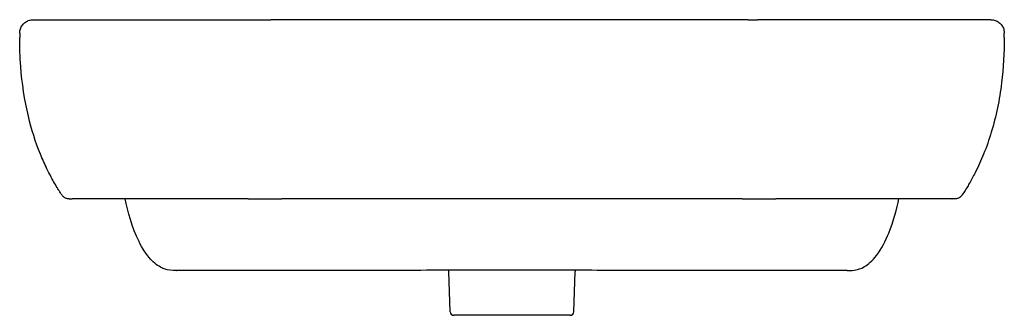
# Model space of a CAD drawing. Header units: millimetres. Extents: x -275 to 275, y -19 to 850.
# Tile 2 of 2: x -275 to 275, y 685 to 850. Entities that reach past the tile are written whole.
import ezdxf

# ---------------------------------------------------------------- set-up
doc = ezdxf.new("R2010")
doc.units = ezdxf.units.MM
doc.layers.add('GEB-KONTUR-A', color=5, linetype='CONTINUOUS')

msp = doc.modelspace()

# ---------------------------------------------------------------- linework, layer by layer
at = {"layer": 'GEB-KONTUR-A', "ltscale": 25}
for p, q in [((-267.5, 850), (-266.05, 850)), ((-266, 850), (-266.05, 850)), ((-265.9, 850), (-266, 850)), ((-265.9, 850), (-137.35, 850)), ((-137.35, 850), (-134.8, 850)), ((-131.84, 850), (-134.8, 850)), ((0, 850), (-131.84, 850)), ((131.84, 850), (0, 850)), ((131.84, 850), (134.8, 850)), ((134.8, 850), (137.35, 850)), ((265.9, 850), (137.35, 850)), ((266, 850), (266.05, 850)), ((267.5, 850), (266.05, 850)), ((-275, 842.5), (-275, 840.01)), ((275, 840.01), (275, 842.5)), ((-251.52, 752.24), (-251.52, 752.24)), ((-247.35, 750), (-245.85, 750)), ((-245.85, 750), (-245.85, 750)), ((-245.85, 750), (-245.74, 750)), ((-147.45, 750), (-128.56, 750)), ((-128.56, 750), (-128.56, 750)), ((0, 750), (-128.56, 750)), ((128.56, 750), (0, 750)), ((128.56, 750), (147.45, 750)), ((128.56, 750), (128.56, 750)), ((245.74, 750), (245.85, 750)), ((245.85, 750), (245.85, 750)), ((247.35, 750), (245.85, 750)), ((251.52, 752.24), (251.52, 752.24)), ((-34.56, 686.93), (-35.35, 709.51)), ((-35.35, 709.51), (-35.35, 709.51)), ((34.56, 686.93), (35.35, 709.51)), ((35.35, 709.51), (35.35, 709.51)), ((0, 685), (-32.56, 685)), ((32.56, 685), (0, 685))]:
    msp.add_line(p, q, dxfattribs=at)
for centre, radius, start, end in [((-187.48, 716), 6, 269.914, 272.6029), ((-187.49, 716.02), 6.03, 273.1948, 273.1951), ((187.49, 716.08), 6.08, 266.7864, 266.7866), ((187.48, 716), 6, 267.3971, 270.086), ((-32.56, 687), 2, 182, 270), ((32.56, 687), 2, 270, 358)]:
    msp.add_arc(centre, radius, start, end, dxfattribs=at)
for points, knots in [([(-275, 842.5), (-275, 843.31), (-274.87, 844.13), (-274.35, 845.65), (-273.97, 846.38), (-273.01, 847.65), (-272.42, 848.21), (-271.11, 849.12), (-270.38, 849.47), (-269.27, 849.8), (-268.93, 849.87), (-268.22, 849.97), (-267.86, 850), (-267.5, 850)], [0, 0, 0, 0, 0.24315, 0.24315, 0.481977, 0.481977, 0.72096, 0.72096, 0.959937, 0.959937, 1.065762, 1.065762, 1.173771, 1.173771, 1.173771, 1.173771]), ([(265.9, 850), (265.91, 850), (265.91, 850), (265.91, 850), (265.91, 850), (265.91, 850), (265.91, 850), (265.9, 850), (265.91, 850), (265.92, 850), (265.92, 850), (265.93, 850), (265.93, 850), (265.94, 850), (265.94, 850), (265.94, 850), (265.95, 850), (265.96, 850), (265.96, 850), (265.97, 850), (265.97, 850), (265.98, 850), (265.99, 850), (265.99, 850), (266, 850)], [0, 0, 0, 0, 0.011611, 0.011611, 0.011611, 0.02819, 0.02819, 0.02819, 0.092075, 0.092075, 0.092075, 0.25, 0.25, 0.25, 0.325795, 0.325795, 0.325795, 0.5, 0.5, 0.5, 0.673414, 0.673414, 0.673414, 1, 1, 1, 1]), ([(267.5, 850), (267.91, 850), (268.31, 849.97), (269.1, 849.84), (269.49, 849.74), (270.62, 849.37), (271.35, 848.99), (272.62, 848.04), (273.19, 847.45), (274.11, 846.14), (274.46, 845.4), (274.9, 843.95), (275, 843.22), (275, 842.5)], [0, 0, 0, 0, 0.121705, 0.121705, 0.240306, 0.240306, 0.479284, 0.479284, 0.718234, 0.718234, 0.957989, 0.957989, 1.174007, 1.174007, 1.174007, 1.174007]), ([(-251.52, 752.24), (-251.84, 752.72), (-252.19, 753.26), (-252.91, 754.38), (-253.26, 754.93), (-254.24, 756.53), (-254.91, 757.65), (-256.21, 759.9), (-256.84, 761.04), (-258.27, 763.72), (-259.06, 765.27), (-261.12, 769.52), (-262.31, 772.22), (-266.14, 781.68), (-268.38, 788.75), (-272.3, 805.12), (-273.7, 814.56), (-274.81, 829.27), (-275, 834.65), (-275, 840.01)], [0, 0, 0, 0, 0.283763, 0.283763, 0.526377, 0.526377, 0.93336, 0.93336, 1.319873, 1.319873, 1.844635, 1.844635, 2.770061, 2.770061, 5.061605, 5.061605, 7.878964, 7.878964, 9.489163, 9.489163, 9.489163, 9.489163]), ([(275, 840.01), (275, 831.57), (274.54, 823.11), (272.33, 805.39), (270.4, 796.01), (266.47, 783.05), (265.04, 778.96), (262, 771.46), (260.43, 767.99), (257.65, 762.52), (256.54, 760.48), (254.96, 757.74), (254.48, 756.93), (253.41, 755.17), (252.83, 754.25), (252.03, 753.02), (251.77, 752.61), (251.52, 752.24)], [0, 0, 0, 0, 2.533312, 2.533312, 5.354933, 5.354933, 6.717152, 6.717152, 7.905347, 7.905347, 8.579223, 8.579223, 8.875052, 8.875052, 9.267451, 9.267451, 9.485727, 9.485727, 9.485727, 9.485727]), ([(-247.35, 750), (-247.64, 750), (-247.93, 750.02), (-248.48, 750.12), (-248.75, 750.19), (-249.52, 750.46), (-249.99, 750.72), (-250.84, 751.38), (-251.22, 751.79), (-251.52, 752.24)], [0, 0, 0, 0, 0.0859882, 0.0859882, 0.1695233, 0.1695233, 0.3287385, 0.3287385, 0.490925, 0.490925, 0.490925, 0.490925]), ([(-147.45, 750), (-148.37, 750), (-149.29, 750), (-151.1, 750), (-152, 750), (-153.18, 750), (-153.48, 750), (-154.64, 750), (-155.52, 750), (-157.25, 750), (-158.1, 750), (-159.27, 750), (-159.59, 750), (-160.74, 750), (-161.58, 750), (-163.24, 750), (-164.07, 750), (-165.18, 750), (-165.47, 750), (-166.36, 750), (-166.97, 750), (-168.73, 750), (-169.89, 750), (-171.14, 750), (-171.25, 750), (-172.48, 750), (-173.6, 750), (-175.39, 750), (-176.06, 750), (-177.82, 750), (-178.9, 750), (-180.62, 750), (-181.26, 750), (-182.96, 750), (-184, 750), (-185.59, 750), (-186.14, 750), (-186.76, 750), (-186.83, 750), (-187.81, 750), (-188.72, 750), (-190.33, 750), (-191.03, 750), (-192.62, 750), (-193.5, 750), (-195.06, 750), (-195.74, 750), (-197.28, 750), (-198.14, 750), (-199.65, 750), (-200.31, 750), (-201.81, 750), (-202.64, 750), (-203.59, 750), (-203.71, 750), (-204.35, 750), (-204.87, 750), (-206.04, 750), (-206.69, 750), (-207.97, 750), (-208.6, 750), (-209.39, 750), (-209.55, 750), (-210.34, 750), (-210.96, 750), (-212.2, 750), (-212.82, 750), (-213.58, 750), (-213.74, 750), (-214.51, 750), (-215.12, 750), (-216.31, 750), (-216.91, 750), (-217.65, 750), (-217.82, 750), (-218.08, 750), (-218.17, 750), (-218.79, 750), (-219.31, 750), (-220.33, 750), (-220.84, 750), (-221.54, 750), (-221.74, 750), (-222.44, 750), (-222.94, 750), (-223.93, 750), (-224.42, 750), (-225.19, 750), (-225.47, 750), (-226.23, 750), (-226.7, 750), (-227.64, 750), (-228.1, 750), (-228.84, 750), (-229.13, 750), (-229.54, 750), (-229.66, 750), (-230.32, 750), (-230.85, 750), (-231.87, 750), (-232.38, 750), (-233.3, 750), (-233.72, 750), (-234.25, 750), (-234.36, 750), (-234.75, 750), (-235.02, 750), (-235.51, 750), (-235.73, 750), (-236.2, 750), (-236.44, 750), (-236.92, 750), (-237.15, 750), (-237.61, 750), (-237.83, 750), (-238.18, 750), (-238.31, 750), (-238.46, 750), (-238.49, 750), (-238.82, 750), (-239.11, 750), (-239.67, 750), (-239.94, 750), (-240.34, 750), (-240.48, 750), (-240.87, 750), (-241.1, 750), (-241.41, 750), (-241.48, 750), (-241.73, 750), (-241.9, 750), (-242.16, 750), (-242.24, 750), (-242.48, 750), (-242.64, 750), (-242.93, 750), (-243.08, 750), (-243.35, 750), (-243.48, 750), (-243.64, 750), (-243.67, 750), (-243.73, 750), (-243.76, 750), (-243.89, 750), (-243.98, 750), (-244.16, 750), (-244.24, 750), (-244.41, 750), (-244.49, 750), (-244.62, 750), (-244.68, 750), (-244.81, 750), (-244.88, 750), (-245, 750), (-245.06, 750), (-245.13, 750), (-245.14, 750), (-245.19, 750), (-245.23, 750), (-245.29, 750), (-245.32, 750), (-245.38, 750), (-245.4, 750), (-245.45, 750), (-245.47, 750), (-245.51, 750), (-245.53, 750), (-245.6, 750), (-245.65, 750), (-245.71, 750), (-245.72, 750), (-245.74, 750)], [0, 0, 0, 0, 0.016811, 0.016811, 0.033368, 0.033368, 0.038801, 0.038801, 0.055035, 0.055035, 0.071021, 0.071021, 0.076923, 0.076923, 0.092644, 0.092644, 0.108131, 0.108131, 0.113601, 0.113601, 0.125, 0.125, 0.146922, 0.146922, 0.148993, 0.148993, 0.170512, 0.170512, 0.18361, 0.18361, 0.204832, 0.204832, 0.217672, 0.217672, 0.238728, 0.238728, 0.25, 0.25, 0.251383, 0.251383, 0.270268, 0.270268, 0.284933, 0.284933, 0.303866, 0.303866, 0.318598, 0.318598, 0.337741, 0.337741, 0.352686, 0.352686, 0.372128, 0.372128, 0.375, 0.375, 0.387475, 0.387475, 0.403141, 0.403141, 0.418952, 0.418952, 0.422938, 0.422938, 0.438927, 0.438927, 0.455107, 0.455107, 0.459374, 0.459374, 0.475828, 0.475828, 0.492522, 0.492522, 0.49726, 0.49726, 0.5, 0.5, 0.5152, 0.5152, 0.530572, 0.530572, 0.536642, 0.536642, 0.55225, 0.55225, 0.568105, 0.568105, 0.577408, 0.577408, 0.593552, 0.593552, 0.609943, 0.609943, 0.620374, 0.620374, 0.625, 0.625, 0.645102, 0.645102, 0.665205, 0.665205, 0.682645, 0.682645, 0.6875, 0.6875, 0.699227, 0.699227, 0.709267, 0.709267, 0.72076, 0.72076, 0.732139, 0.732139, 0.743332, 0.743332, 0.75, 0.75, 0.751552, 0.751552, 0.767367, 0.767367, 0.783071, 0.783071, 0.791698, 0.791698, 0.807309, 0.807309, 0.8125, 0.8125, 0.824781, 0.824781, 0.831293, 0.831293, 0.843638, 0.843638, 0.856063, 0.856063, 0.868619, 0.868619, 0.871807, 0.871807, 0.875, 0.875, 0.885095, 0.885095, 0.895243, 0.895243, 0.905507, 0.905507, 0.913919, 0.913919, 0.924414, 0.924414, 0.935131, 0.935131, 0.9375, 0.9375, 0.94454, 0.94454, 0.951628, 0.951628, 0.957183, 0.957183, 0.964439, 0.964439, 0.96875, 0.96875, 0.990023, 0.990023, 1, 1, 1, 1]), ([(-187.49, 710), (-190.1, 710), (-192.05, 710.08), (-196.07, 711.59), (-198.15, 712.75), (-204.02, 718.21), (-206.64, 722.7), (-212.24, 734), (-214.67, 743.22), (-216.13, 750)], [-3.043323, -3.043323, -3.043323, -3.043323, -2.620265, -2.620265, -2.291706, -2.291706, -1.759098, -1.759098, -0.521905, -0.521905, -0.521905, -0.521905]), ([(245.74, 750), (245.69, 750), (245.58, 750), (245.42, 750), (245.25, 750), (245.03, 750), (244.74, 750), (244.48, 750), (244.17, 750), (243.79, 750), (243.76, 750), (243.73, 750), (243.7, 750), (243.3, 750), (242.85, 750), (242.33, 750), (242.08, 750), (241.83, 750), (241.56, 750), (241.26, 750), (240.95, 750), (240.62, 750), (239.98, 750), (239.27, 750), (238.52, 750), (238.49, 750), (238.46, 750), (238.43, 750), (237.67, 750), (236.83, 750), (235.95, 750), (235.47, 750), (234.98, 750), (234.47, 750), (233.96, 750), (233.42, 750), (232.87, 750), (231.89, 750), (230.87, 750), (229.78, 750), (229.66, 750), (229.54, 750), (229.41, 750), (228.24, 750), (227.02, 750), (225.75, 750), (224.53, 750), (223.26, 750), (221.94, 750), (220.76, 750), (219.54, 750), (218.27, 750), (218.17, 750), (218.08, 750), (217.98, 750), (216.66, 750), (215.3, 750), (213.9, 750), (212.54, 750), (211.15, 750), (209.71, 750), (208.31, 750), (206.87, 750), (205.39, 750), (204.88, 750), (204.35, 750), (203.83, 750), (202.89, 750), (201.93, 750), (200.96, 750), (199.47, 750), (197.95, 750), (196.41, 750), (194.87, 750), (193.31, 750), (191.72, 750), (190.14, 750), (188.53, 750), (186.89, 750), (186.83, 750), (186.76, 750), (186.69, 750), (185.12, 750), (183.52, 750), (181.9, 750), (180.2, 750), (178.47, 750), (176.73, 750), (174.96, 750), (173.16, 750), (171.36, 750), (170.1, 750), (168.84, 750), (167.57, 750), (167.01, 750), (166.45, 750), (165.89, 750), (165.84, 750), (165.8, 750), (165.76, 750), (163.82, 750), (161.86, 750), (159.9, 750), (159.13, 750), (158.35, 750), (157.58, 750), (156.31, 750), (155.04, 750), (153.77, 750), (151.68, 750), (149.57, 750), (147.45, 750)], [0, 0, 0, 0, 0.0427141, 0.0427141, 0.0427141, 0.0860547, 0.0860547, 0.0860547, 0.125, 0.125, 0.125, 0.1281538, 0.1281538, 0.1281538, 0.1686544, 0.1686544, 0.1686544, 0.1875, 0.1875, 0.1875, 0.2082343, 0.2082343, 0.2082343, 0.2484274, 0.2484274, 0.2484274, 0.25, 0.25, 0.25, 0.2906688, 0.2906688, 0.2906688, 0.3125, 0.3125, 0.3125, 0.3349986, 0.3349986, 0.3349986, 0.375, 0.375, 0.375, 0.3795706, 0.3795706, 0.3795706, 0.4224937, 0.4224937, 0.4224937, 0.4634998, 0.4634998, 0.4634998, 0.5, 0.5, 0.5, 0.5027061, 0.5027061, 0.5027061, 0.5404547, 0.5404547, 0.5404547, 0.5770661, 0.5770661, 0.5770661, 0.6125961, 0.6125961, 0.6125961, 0.625, 0.625, 0.625, 0.6471846, 0.6471846, 0.6471846, 0.6812487, 0.6812487, 0.6812487, 0.7149952, 0.7149952, 0.7149952, 0.7486162, 0.7486162, 0.7486162, 0.75, 0.75, 0.75, 0.7822739, 0.7822739, 0.7822739, 0.8162253, 0.8162253, 0.8162253, 0.8508433, 0.8508433, 0.8508433, 0.875, 0.875, 0.875, 0.8856577, 0.8856577, 0.8856577, 0.8864656, 0.8864656, 0.8864656, 0.9230093, 0.9230093, 0.9230093, 0.9375, 0.9375, 0.9375, 0.9612024, 0.9612024, 0.9612024, 1, 1, 1, 1]), ([(187.49, 710), (189.29, 710), (190.72, 710.04), (193.11, 710.51), (194.82, 710.94), (198.9, 713.38), (201.23, 715.3), (206.49, 722.15), (208.72, 726.58), (213.16, 737.55), (214.95, 744.57), (216.13, 750)], [0.000001, 0.000001, 0.000001, 0.000001, 0.539278, 0.539278, 0.89721, 0.89721, 1.244243, 1.244243, 1.651673, 1.651673, 2.274161, 2.274161, 2.274161, 2.274161]), ([(251.52, 752.24), (251.22, 751.79), (250.84, 751.38), (250, 750.72), (249.52, 750.46), (248.75, 750.19), (248.48, 750.12), (247.93, 750.02), (247.64, 750), (247.35, 750)], [0, 0, 0, 0, 0.1621052, 0.1621052, 0.3213234, 0.3213234, 0.4048961, 0.4048961, 0.4909255, 0.4909255, 0.4909255, 0.4909255]), ([(0, 710.11), (-11.88, 710.11), (-23.8, 710.12), (-43.77, 710.11), (-51.96, 710.09), (-64.47, 710.06), (-69.09, 710.05), (-79.94, 710.03), (-85.76, 710.03), (-95.32, 710.02), (-99.29, 710.02), (-107.53, 710.01), (-111.44, 710.01), (-120.11, 710.01), (-124.53, 710.01), (-136.84, 710), (-145.42, 710), (-165.84, 710), (-174.21, 710.01), (-181.68, 710.01), (-183.57, 710.02), (-186.41, 710.02), (-187.16, 710.01), (-187.24, 710), (-187.24, 710), (-187.24, 710)], [0, 0, 0, 0, 3.562825, 3.562825, 6.034603, 6.034603, 7.545317, 7.545317, 9.868, 9.868, 12.106327, 12.106327, 15.16614, 15.16614, 19.560677, 19.560677, 26.292515, 26.292515, 31.597238, 31.597238, 35.447384, 35.447384, 40.073643, 40.073643, 40.217128, 40.217128, 40.217128, 40.217128]), ([(187.24, 710), (187.24, 710), (187.24, 710), (187.2, 710.01), (186.91, 710.01), (185.23, 710.02), (182.97, 710.01), (172.4, 710.01), (164.13, 710), (149.25, 710), (143.52, 710), (132.41, 710), (127.32, 710.01), (113.93, 710.01), (105.62, 710.01), (84.47, 710.03), (79.4, 710.03), (67.51, 710.06), (60.51, 710.07), (45.61, 710.1), (37.58, 710.11), (19.74, 710.12), (9.86, 710.11), (0, 710.11)], [0.757413, 0.757413, 0.757413, 0.757413, 0.872983, 0.872983, 3.488175, 3.488175, 9.979144, 9.979144, 14.860906, 14.860906, 18.837641, 18.837641, 23.651607, 23.651607, 31.352689, 31.352689, 33.351006, 33.351006, 35.568441, 35.568441, 37.983688, 37.983688, 40.941182, 40.941182, 40.941182, 40.941182])]:
    msp.add_open_spline(points, degree=3, knots=knots, dxfattribs=at)
for points in [[(-35.35, 709.51), (-35.35, 709.71), (-35.37, 709.91), (-35.39, 710.11)], [(35.39, 710.11), (35.37, 709.91), (35.35, 709.71), (35.35, 709.51)], [(35.39, 710.16), (35.39, 710.16), (35.39, 710.16), (35.39, 710.16)]]:
    msp.add_open_spline(points, degree=3, dxfattribs=at)

doc.saveas('drawing.dxf')
